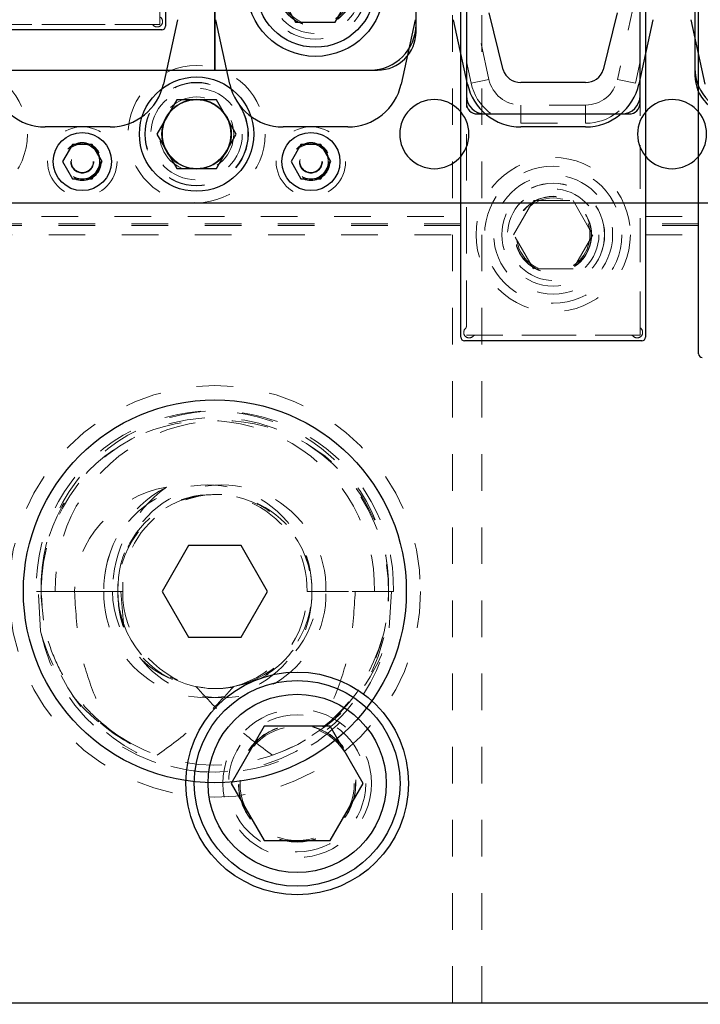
# Model space of a CAD drawing. Header units: inches. Extents: x 1802 to 2468, y -208 to -72.
# Tile 193 of 256: x 1999.25 to 2001.11, y -92.25 to -89.56. Entities that reach past the tile are written whole.
import ezdxf

# ---------------------------------------------------------------- set-up
doc = ezdxf.new("R2010")
doc.units = ezdxf.units.IN
doc.header["$LTSCALE"] = 0.5
doc.header["$MEASUREMENT"] = 0
doc.linetypes.add('HIDDEN', pattern=[0.225, 0.15, -0.075])
for name, color, linetype in [('APP-M-S', 30, 'Continuous'), ('DIE-M-S', 8, 'Continuous'), ('DIE-M-S3', 8, 'Continuous'), ('DSS-M-S', 53, 'Continuous'), ('DST-M-S', 53, 'Continuous'), ('PAD-M-S', 135, 'Continuous'), ('PBU-M-S', 8, 'Continuous'), ('PUN-M-S2', 1, 'Continuous'), ('ST1-M-S', 193, 'Continuous'), ('ST2-M-S', 193, 'Continuous'), ('SVD-M-S', 8, 'Continuous'), ('SVE-M-S', 8, 'Continuous'), ('SVF-M-S', 8, 'Continuous')]:
    doc.layers.add(name, color=color, linetype=linetype)

msp = doc.modelspace()

# ---------------------------------------------------------------- linework, layer by layer
at = {"layer": 'APP-M-S', "linetype": 'Continuous', "lineweight": 25}
for p, q in [((2000.57583, -89.69231), (2000.53757, -89.53636)), ((2000.8874, -89.53636), (2000.84914, -89.69231)), ((1999.68511, -89.5553), (1999.64685, -89.73111)), ((1999.82812, -89.73111), (1999.78986, -89.5553)), ((2000.33511, -89.5553), (2000.29685, -89.73111)), ((2000.47812, -89.73111), (2000.43986, -89.5553)), ((2000.98511, -89.5553), (2000.94685, -89.73111)), ((2001.12812, -89.73111), (2001.08986, -89.5553)), ((2000.80105, -89.72668), (2000.62392, -89.72668)), ((1999.50105, -89.8486), (1999.32392, -89.8486)), ((2000.15105, -89.8486), (1999.97392, -89.8486)), ((2000.80105, -89.8486), (2000.62392, -89.8486)), ((1999.08748, -90.0556), (1999.73748, -90.0556)), ((1999.73748, -90.0556), (2000.38748, -90.0556)), ((2000.38748, -90.0556), (2001.03748, -90.0556)), ((2001.03748, -90.0556), (2001.68748, -90.0556))]:
    msp.add_line(p, q, dxfattribs=at)
for centre, radius, start, end in [((2000.62203, -89.6785), 0.04822, 196.64369, 272.24619), ((2000.80294, -89.6785), 0.04822, 267.75381, 343.35631), ((1999.32392, -89.69938), 0.14921, 192.27701, 270), ((1999.50105, -89.69938), 0.14921, 270, 347.72299), ((1999.97392, -89.69938), 0.14921, 192.27701, 270), ((2000.15105, -89.69938), 0.14921, 270, 347.72299), ((2000.62392, -89.69938), 0.14921, 192.27701, 270), ((2000.80105, -89.69938), 0.14921, 270, 347.72299), ((1999.73748, -89.8681), 0.0945, 90, 270), ((1999.73748, -89.8681), 0.0945, 270, 90), ((2000.38748, -89.8681), 0.0945, 90, 270), ((2000.38748, -89.8681), 0.0945, 270, 90), ((2001.03748, -89.8681), 0.0945, 90, 270), ((2001.03748, -89.8681), 0.0945, 270, 90)]:
    msp.add_arc(centre, radius, start, end, dxfattribs=at)
at = {"layer": 'DIE-M-S', "linetype": 'Continuous', "lineweight": 25}
for p, q in [((2000.33748, -89.5881), (2000.33748, -86.8981)), ((2001.09998, -88.8231), (2001.09998, -89.7081)), ((2000.47498, -88.8831), (2000.47498, -89.7831)), ((2000.94998, -89.7831), (2000.94998, -88.8831)), ((1999.19248, -89.6931), (2000.23248, -89.6931)), ((2000.50498, -89.8131), (2000.91998, -89.8131)), ((1994.13748, -92.2431), (2008.63748, -92.2431))]:
    msp.add_line(p, q, dxfattribs=at)
for centre, radius in [((1999.73748, -89.8681), 0.09475), ((2000.01248, -91.6431), 0.3045)]:
    msp.add_circle(centre, radius, dxfattribs=at)
at = {"layer": 'DIE-M-S', "linetype": 'HIDDEN', "lineweight": 18}
msp.add_circle((2000.01248, -91.6431), 0.203, dxfattribs=at)
at = {"layer": 'DIE-M-S', "linetype": 'Continuous', "lineweight": 25}
for centre, radius, start, end in [((2000.23248, -89.5881), 0.105, 270, 0), ((2001.20498, -89.7081), 0.105, 180, 270), ((2000.50498, -89.7831), 0.03, 180, 270), ((2000.91998, -89.7831), 0.03, 270, 0)]:
    msp.add_arc(centre, radius, start, end, dxfattribs=at)
at = {"layer": 'DIE-M-S3', "linetype": 'Continuous', "lineweight": 25}
for p, q in [((1999.78748, -89.6931), (1999.78748, -89.26027)), ((1999.78748, -89.26027), (1999.78748, -89.6931))]:
    msp.add_line(p, q, dxfattribs=at)
at = {"layer": 'DIE-M-S3', "linetype": 'HIDDEN', "lineweight": 18}
for centre, radius in [((2000.06248, -89.4681), 0.1405), ((2000.06248, -89.4681), 0.1005), ((1999.73748, -89.8681), 0.125)]:
    msp.add_circle(centre, radius, dxfattribs=at)
at = {"layer": 'DIE-M-S3', "linetype": 'Continuous', "lineweight": 25}
for centre, radius, start, end in [((2000.21248, -89.5681), 0.125, 270, 0), ((2001.22498, -89.6881), 0.125, 180, 270), ((2000.52498, -89.7631), 0.05, 180, 270), ((2000.89998, -89.7631), 0.05, 270, 0)]:
    msp.add_arc(centre, radius, start, end, dxfattribs=at)
at = {"layer": 'DSS-M-S', "linetype": 'HIDDEN', "lineweight": 18}
for p, q in [((2000.43748, -79.7431), (2000.43748, -96.7431)), ((2000.51748, -79.7431), (2000.51748, -96.7431))]:
    msp.add_line(p, q, dxfattribs=at)
for centre, radius in [((2000.06248, -89.4681), 0.14062), ((1999.73748, -89.8681), 0.1405), ((2000.01248, -91.6431), 0.15625)]:
    msp.add_circle(centre, radius, dxfattribs=at)
at = {"layer": 'DST-M-S', "linetype": 'HIDDEN', "lineweight": 18}
msp.add_circle((2000.71248, -90.1431), 0.14062, dxfattribs=at)
at = {"layer": 'DST-M-S', "linetype": 'Continuous', "lineweight": 25}
msp.add_circle((1999.78748, -91.1181), 0.52345, dxfattribs=at)
at = {"layer": 'PAD-M-S', "linetype": 'HIDDEN', "lineweight": 18}
for p, q in [((2000.47498, -90.39491), (2000.47498, -89.49129)), ((2000.94998, -89.4981), (2000.94998, -90.39491)), ((1999.6143, -89.5681), (1999.21067, -89.5681)), ((2000.9268, -90.4181), (2000.49817, -90.4181))]:
    msp.add_line(p, q, dxfattribs=at)
for centre, radius, start, end in [((1999.62956, -89.56018), 0.015, 220.23918, 49.76082), ((1999.6143, -89.5731), 0.005, 40.23918, 90), ((2000.4829, -90.41018), 0.015, 130.23918, 319.76082), ((2000.46998, -90.39491), 0.005, 310.23918, 0), ((2000.94206, -90.41018), 0.015, 220.23918, 49.76082), ((2000.95498, -90.39491), 0.005, 180, 229.76082), ((2000.49817, -90.4231), 0.005, 90, 139.76082), ((2000.9268, -90.4231), 0.005, 40.23918, 90)]:
    msp.add_arc(centre, radius, start, end, dxfattribs=at)
at = {"layer": 'PBU-M-S', "linetype": 'HIDDEN', "lineweight": 18}
msp.add_line((1997.51248, -92.2431), (2007.26248, -92.2431), dxfattribs=at)
at = {"layer": 'PUN-M-S2', "linetype": 'HIDDEN', "lineweight": 18}
for p, q in [((1999.63748, -89.5681), (1999.63748, -88.6181)), ((2000.47498, -89.4681), (2000.47498, -90.4181)), ((2000.53674, -89.71835), (2000.48229, -89.4681)), ((2000.93869, -89.48645), (2000.88822, -89.71835)), ((2000.94998, -90.4181), (2000.94998, -89.5181)), ((1999.18748, -89.5681), (1999.63748, -89.5681)), ((2000.47498, -89.66969), (2000.48789, -89.72899)), ((2000.93708, -89.72899), (2000.94998, -89.66969)), ((2000.53674, -89.71835), (2000.48789, -89.72899)), ((2000.88822, -89.71835), (2000.93708, -89.72899)), ((2000.62392, -89.7886), (2000.62392, -89.8386)), ((2000.80105, -89.7886), (2000.62392, -89.7886)), ((2000.80105, -89.7886), (2000.80105, -89.8386)), ((2000.62392, -89.8386), (2000.80105, -89.8386)), ((2000.47498, -90.4181), (2000.94998, -90.4181))]:
    msp.add_line(p, q, dxfattribs=at)
for radius in [0.211, 0.1405]:
    msp.add_circle((2000.71248, -90.1431), radius, dxfattribs=at)
for centre, radius, start, end in [((2000.62392, -89.69938), 0.13921, 192.27701, 270), ((2000.62392, -89.69938), 0.08921, 192.27701, 270), ((2000.80105, -89.69938), 0.08921, 270, 347.72299), ((2000.80105, -89.69938), 0.13921, 270, 347.72299)]:
    msp.add_arc(centre, radius, start, end, dxfattribs=at)
at = {"layer": 'ST1-M-S', "linetype": 'Continuous', "lineweight": 25}
for p, q in [((1999.65248, -88.5631), (1999.65248, -89.5731)), ((2001.10998, -90.46888), (2001.10998, -89.35888)), ((2000.45998, -90.4231), (2000.45998, -89.4631)), ((2000.96498, -89.4631), (2000.96498, -90.4231)), ((1999.64248, -89.5831), (1999.18248, -89.5831)), ((2000.95498, -90.4331), (2000.46998, -90.4331)), ((1994.13748, -92.2431), (2009.38748, -92.2431))]:
    msp.add_line(p, q, dxfattribs=at)
at = {"layer": 'ST1-M-S', "linetype": 'HIDDEN', "lineweight": 18}
for p, q in [((1998.91345, -90.0931), (2000.45998, -90.0931)), ((2000.45998, -90.1131), (1998.92265, -90.1131)), ((2000.45998, -90.1181), (1998.92466, -90.1181)), ((2000.96498, -90.0931), (2001.10998, -90.0931)), ((2001.10998, -90.1131), (2000.96498, -90.1131)), ((2001.10998, -90.1181), (2000.96498, -90.1181)), ((1998.93311, -90.1431), (2000.45998, -90.1431)), ((2000.96498, -90.1431), (2001.10998, -90.1431))]:
    msp.add_line(p, q, dxfattribs=at)
at = {"layer": 'ST1-M-S', "linetype": 'Continuous', "lineweight": 25}
for centre, radius in [((1999.73748, -89.8681), 0.15625), ((1999.42498, -89.9431), 0.0795), ((2000.04998, -89.9431), 0.0795)]:
    msp.add_circle(centre, radius, dxfattribs=at)
at = {"layer": 'ST1-M-S', "linetype": 'HIDDEN', "lineweight": 18}
for centre, radius in [((1999.73748, -89.8681), 0.10156), ((1999.42498, -89.9431), 0.0315), ((2000.04998, -89.9431), 0.0315)]:
    msp.add_circle(centre, radius, dxfattribs=at)
at = {"layer": 'ST1-M-S', "linetype": 'Continuous', "lineweight": 25}
for centre, start, end in [((1999.64248, -89.5731), 270, 0), ((2000.46998, -90.4231), 180, 270), ((2000.95498, -90.4231), 270, 0), ((2001.11998, -90.46888), 180, 270)]:
    msp.add_arc(centre, 0.01, start, end, dxfattribs=at)
at = {"layer": 'ST2-M-S', "linetype": 'HIDDEN', "lineweight": 18}
for radius in [0.1415, 0.09375]:
    msp.add_circle((1999.73748, -89.8681), radius, dxfattribs=at)
at = {"layer": 'SVD-M-S', "linetype": 'Continuous', "lineweight": 25}
for p, q in [((1999.95423, -89.4681), (2000.00836, -89.56185)), ((2000.11661, -89.56185), (2000.17074, -89.4681)), ((2000.00836, -89.56185), (2000.11661, -89.56185)), ((1999.92242, -91.4871), (1999.83235, -91.6431)), ((2000.10255, -91.4871), (1999.92242, -91.4871)), ((2000.19262, -91.6431), (2000.10255, -91.4871)), ((1999.83235, -91.6431), (1999.92242, -91.7991)), ((2000.10255, -91.7991), (2000.19262, -91.6431)), ((1999.92242, -91.7991), (2000.10255, -91.7991))]:
    msp.add_line(p, q, dxfattribs=at)
for centre, radius in [((2000.06248, -89.4681), 0.1875), ((2000.06248, -89.4681), 0.1625), ((2000.01248, -91.6431), 0.28125), ((2000.01248, -91.6431), 0.24375)]:
    msp.add_circle(centre, radius, dxfattribs=at)
at = {"layer": 'SVD-M-S', "linetype": 'HIDDEN', "lineweight": 18}
for centre, radius in [((2000.06248, -89.4681), 0.125), ((2000.06248, -89.4681), 0.10497), ((2000.06248, -89.4681), 0.1047), ((2000.06248, -89.4681), 0.10418), ((2000.01248, -91.6431), 0.1875), ((2000.01248, -91.6431), 0.16072), ((2000.01248, -91.6431), 0.16045), ((2000.01248, -91.6431), 0.15993)]:
    msp.add_circle(centre, radius, dxfattribs=at)
at = {"layer": 'SVE-M-S', "linetype": 'Continuous', "lineweight": 25}
for p, q in [((1999.68336, -89.77435), (1999.62923, -89.8681)), ((1999.79161, -89.77435), (1999.68336, -89.77435)), ((1999.84574, -89.8681), (1999.79161, -89.77435)), ((1999.62923, -89.8681), (1999.68336, -89.96185)), ((1999.79161, -89.96185), (1999.84574, -89.8681)), ((1999.39793, -89.89625), (1999.37089, -89.9431)), ((1999.45203, -89.89625), (1999.39793, -89.89625)), ((1999.47908, -89.9431), (1999.45203, -89.89625)), ((2000.02293, -89.89625), (1999.99589, -89.9431)), ((2000.07703, -89.89625), (2000.02293, -89.89625)), ((2000.10408, -89.9431), (2000.07703, -89.89625)), ((1999.37089, -89.9431), (1999.39793, -89.98995)), ((1999.45203, -89.98995), (1999.47908, -89.9431)), ((1999.99589, -89.9431), (2000.02293, -89.98995)), ((2000.07703, -89.98995), (2000.10408, -89.9431)), ((1999.68336, -89.96185), (1999.79161, -89.96185)), ((1999.39793, -89.98995), (1999.45203, -89.98995)), ((2000.02293, -89.98995), (2000.07703, -89.98995))]:
    msp.add_line(p, q, dxfattribs=at)
at = {"layer": 'SVE-M-S', "linetype": 'HIDDEN', "lineweight": 18}
for centre, radius in [((1999.08748, -89.8681), 0.1875), ((1999.73748, -89.8681), 0.1875), ((1999.73748, -89.8681), 0.0935), ((1999.42498, -89.9431), 0.095), ((2000.04998, -89.9431), 0.095), ((1999.42498, -89.9431), 0.05205), ((1999.42498, -89.9431), 0.05165), ((1999.42498, -89.9431), 0.04905), ((1999.42498, -89.9431), 0.0475), ((2000.04998, -89.9431), 0.05205), ((2000.04998, -89.9431), 0.05165), ((2000.04998, -89.9431), 0.04905), ((2000.04998, -89.9431), 0.0475), ((1999.42498, -89.9431), 0.03), ((2000.04998, -89.9431), 0.03)]:
    msp.add_circle(centre, radius, dxfattribs=at)
at = {"layer": 'SVE-M-S', "linetype": 'Continuous', "lineweight": 25}
for centre, radius in [((1999.73748, -89.8681), 0.15625), ((1999.42498, -89.9431), 0.0795), ((2000.04998, -89.9431), 0.0795)]:
    msp.add_circle(centre, radius, dxfattribs=at)
at = {"layer": 'SVF-M-S', "linetype": 'HIDDEN', "lineweight": 18}
for p, q in [((2000.60423, -90.1431), (2000.65836, -90.04935)), ((2000.65836, -90.04935), (2000.76661, -90.04935)), ((2000.76661, -90.04935), (2000.82074, -90.1431)), ((2000.65836, -90.23685), (2000.60423, -90.1431)), ((2000.82074, -90.1431), (2000.76661, -90.23685)), ((2000.76661, -90.23685), (2000.65836, -90.23685)), ((1999.29945, -91.1181), (1999.30487, -91.1181)), ((1999.30487, -91.1181), (1999.31248, -91.1181)), ((1999.31105, -91.22656), (1999.30487, -91.1181)), ((1999.31248, -91.1181), (1999.48373, -91.1181)), ((1999.3128, -91.13531), (1999.31248, -91.1181)), ((1999.31907, -91.1969), (1999.3128, -91.13531)), ((1999.48373, -91.1181), (1999.40369, -91.1181)), ((1999.48373, -91.1181), (1999.50763, -91.1181)), ((1999.48373, -91.1181), (1999.52248, -91.1181)), ((1999.52248, -91.1181), (1999.53009, -91.1181)), ((1999.53009, -91.1181), (1999.53733, -91.20555)), ((1999.53009, -91.1181), (1999.53552, -91.1181)), ((2000.03945, -91.1181), (2000.22373, -91.1181)), ((2000.26248, -91.1181), (2000.05248, -91.1181)), ((2000.05248, -91.1181), (2000.26248, -91.1181)), ((2000.22373, -91.1181), (2000.27552, -91.1181)), ((2000.27009, -91.1181), (2000.26391, -91.22656)), ((1999.52248, -91.51231), (1999.49242, -91.49034))]:
    msp.add_line(p, q, dxfattribs=at)
at = {"layer": 'SVF-M-S', "linetype": 'Continuous', "lineweight": 25}
for p, q in [((1999.71531, -90.9931), (1999.64315, -91.1181)), ((1999.85965, -90.9931), (1999.71531, -90.9931)), ((1999.93182, -91.1181), (1999.85965, -90.9931)), ((1999.64315, -91.1181), (1999.71531, -91.2431)), ((1999.85965, -91.2431), (1999.93182, -91.1181)), ((1999.71531, -91.2431), (1999.85965, -91.2431))]:
    msp.add_line(p, q, dxfattribs=at)
at = {"layer": 'SVF-M-S', "linetype": 'HIDDEN', "lineweight": 18}
for centre, radius in [((2000.71248, -90.1431), 0.1875), ((2000.71248, -90.1431), 0.1625), ((2000.71248, -90.1431), 0.125), ((2000.71248, -90.1431), 0.10497), ((2000.71248, -90.1431), 0.1047), ((2000.71248, -90.1431), 0.10418), ((2000.71248, -90.1431), 0.1005), ((1999.78748, -91.1181), 0.5625)]:
    msp.add_circle(centre, radius, dxfattribs=at)
at = {"layer": 'SVF-M-S', "linetype": 'Continuous', "lineweight": 25}
msp.add_circle((1999.78748, -91.1181), 0.52345, dxfattribs=at)
at = {"layer": 'SVF-M-S', "linetype": 'HIDDEN', "lineweight": 18}
for centre, radius, start, end in [((1999.78097, -91.10651), 0.48166, 358.62082, 181.37918), ((1999.794, -91.10651), 0.48166, 358.62082, 181.37918), ((1999.76811, -91.10713), 0.45575, 358.62082, 181.37918), ((1999.78748, -91.1181), 0.475, 236.08967, 180), ((1999.80686, -91.10713), 0.45575, 358.62082, 181.37918), ((1999.76811, -91.11137), 0.28446, 358.6441, 181.3559), ((1999.8033, -91.11596), 0.31958, 117.65377, 180.38339), ((1999.80686, -91.11137), 0.28446, 358.6441, 181.3559), ((1999.78097, -91.11179), 0.25856, 358.60069, 181.39931), ((1999.78748, -91.1181), 0.265, 199.26791, 180), ((1999.794, -91.11179), 0.25856, 358.60069, 181.39931), ((1999.78213, -91.13161), 0.48055, 191.39562, 1.61091), ((1999.76811, -91.12483), 0.28446, 178.6441, 1.3559), ((1999.80686, -91.12483), 0.28446, 178.6441, 1.3559), ((1999.78311, -91.12343), 0.26069, 178.82772, 282.52015), ((1999.78748, -91.1181), 0.265, 180, 199.26791), ((1999.80062, -91.12097), 0.26511, 179.38016, 255.74629), ((1999.79185, -91.12343), 0.26069, 257.47985, 1.17228), ((1999.77435, -91.12097), 0.26511, 284.25371, 0.61984), ((1999.79365, -91.12246), 0.46886, 288.87727, 0.53304), ((1999.79503, -91.13602), 0.47755, 206.39965, 349.07072), ((1999.77159, -91.13672), 0.45225, 228.92707, 251.70514)]:
    msp.add_arc(centre, radius, start, end, dxfattribs=at)
for centre, major_axis, ratio, start_param, end_param in [((1999.71575, -91.1181), (-0.31206, 0), 0.9318009, 4.9084034, 6.2831853), ((1999.893, -91.1181), (0.38537, 0), 0.9410518, 2.2365539, 3.1415927), ((1999.78006, -91.1181), (-0.27243, 0), 0.966834, 0, 1.4059114), ((1999.79491, -91.1181), (0.27243, 0), 0.966834, 4.8772739, 6.2831853), ((1999.78016, -91.1181), (-0.48233, 0), 0.966834, 0.2347238, 1.0072023), ((1999.79481, -91.1181), (0.48233, 0), 0.966834, 5.275983, 6.0484615)]:
    msp.add_ellipse(centre, major_axis=major_axis, ratio=ratio, start_param=start_param, end_param=end_param, dxfattribs=at)
for points, knots in [([(1999.50049, -91.4966), (1999.48028, -91.47968), (1999.43927, -91.44536), (1999.38967, -91.38165), (1999.35069, -91.31019), (1999.31969, -91.22247), (1999.31513, -91.15647), (1999.31248, -91.1181)], [0, 0, 0, 0, 0.1825208, 0.3703479, 0.5521776, 0.7396236, 1, 1, 1, 1]), ([(1999.40369, -91.1181), (1999.40651, -91.16652), (1999.41171, -91.25602), (1999.44769, -91.38336), (1999.48277, -91.45859), (1999.50049, -91.4966)], [0, 0, 0, 0, 0.3683479, 0.680906, 1, 1, 1, 1]), ([(2000.17128, -91.1181), (2000.16846, -91.16652), (2000.16325, -91.25602), (2000.12727, -91.38336), (2000.0922, -91.45859), (2000.07448, -91.4966)], [0, 0, 0, 0, 0.3683479, 0.68090604, 1, 1, 1, 1]), ([(1999.62963, -91.5661), (1999.66436, -91.54074), (1999.7406, -91.48506), (1999.80472, -91.41569), (1999.83963, -91.37792)], [0, 0, 0, 0, 0.4555585, 1, 1, 1, 1]), ([(1999.94534, -91.5661), (1999.91061, -91.54074), (1999.83436, -91.48506), (1999.77025, -91.41569), (1999.73534, -91.37792)], [0, 0, 0, 0, 0.45555852, 1, 1, 1, 1])]:
    msp.add_open_spline(points, degree=3, knots=knots, dxfattribs=at)

doc.saveas('drawing.dxf')
